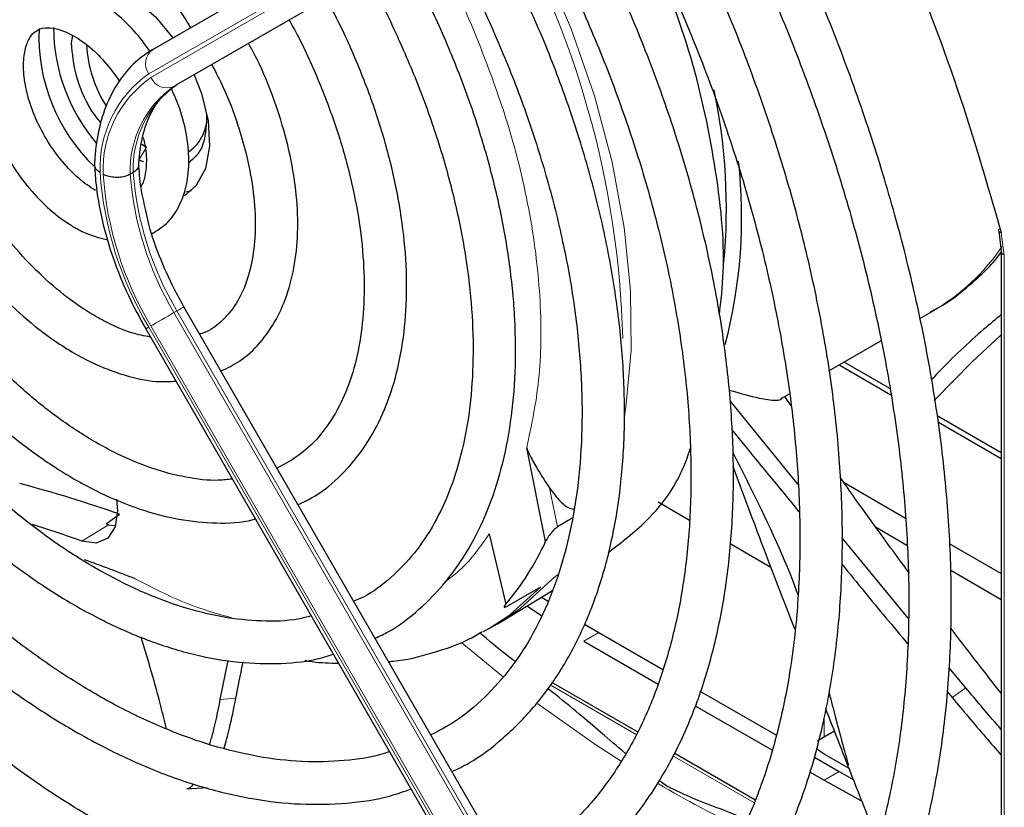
# Paper-space layout 'Blatt4' of a CAD drawing. Header units: millimetres. Extents: x 5 to 418, y 2 to 292.
# Tile 54 of 86: x 113 to 122, y 214 to 222. Entities that reach past the tile are written whole.
import ezdxf

# ---------------------------------------------------------------- set-up
doc = ezdxf.new("R2010")
doc.units = ezdxf.units.MM

psp = doc.layouts.new('Blatt4')

# ---------------------------------------------------------------- linework, layer by layer
at = {"color": 7, "linetype": 'Continuous', "lineweight": 25}
for p, q in [((114.1005, 221.3838), (118.8963, 224.1533)), ((114.3288, 221.0537), (119.1246, 223.8232)), ((113.3347, 221.4454), (113.3481, 221.5155)), ((113.9964, 220.4939), (114.0418, 220.4656)), ((114.016, 220.3275), (113.9711, 220.3431)), ((113.9168, 220.2277), (113.8885, 220.2113)), ((114.4121, 220.0442), (114.466, 220.0575)), ((122.0632, 219.6742), (122.0865, 219.487)), ((122.0865, 219.4882), (122.0865, 213.0192)), ((119.1905, 210.6573), (114.3947, 218.9639)), ((121.3193, 218.8538), (121.452, 218.9304)), ((121.4277, 218.9167), (121.452, 218.9304)), ((114.0346, 218.7561), (118.8304, 210.4494)), ((120.4652, 218.3608), (120.9539, 218.6429)), ((121.0376, 218.1974), (120.6099, 218.4443)), ((121.0472, 218.1347), (120.5604, 218.4158)), ((120.177, 217.2935), (119.5361, 218.0806)), ((120.0215, 218.1047), (120.0928, 218.1458)), ((120.1097, 218.0335), (120.0502, 218.1212)), ((122.0865, 217.5919), (121.4847, 217.9393)), ((122.0865, 217.5348), (121.4952, 217.8761)), ((117.7989, 216.7575), (117.6203, 217.6375)), ((119.1497, 217.6014), (119.1609, 217.6078)), ((120.607, 217.311), (121.1869, 216.9763)), ((118.8577, 217.1287), (119.154, 216.9577)), ((113.6621, 216.9223), (113.788, 217.0132)), ((118.0483, 216.9759), (117.9115, 216.8943)), ((113.6621, 216.9223), (113.6857, 216.914)), ((113.6857, 216.914), (113.7453, 216.9076)), ((120.9041, 216.8946), (121.1995, 216.7241)), ((117.2677, 216.8278), (117.4238, 216.1691)), ((121.2113, 216.0365), (120.5867, 216.7948)), ((119.5353, 216.7376), (119.9192, 216.516)), ((121.598, 216.7389), (122.0865, 216.4569)), ((121.611, 216.4865), (122.0865, 216.212)), ((117.4435, 216.1532), (117.7523, 216.3295)), ((117.3828, 216.0057), (117.8642, 216.2976)), ((117.7606, 216.2348), (117.8212, 216.1947)), ((117.6224, 216.151), (117.7593, 216.0615)), ((117.2611, 215.935), (117.2115, 215.9073)), ((117.2611, 215.935), (117.3454, 215.9836)), ((117.3454, 215.9836), (117.3828, 216.0057)), ((118.1653, 215.9789), (118.2986, 215.9005)), ((118.2986, 215.9005), (118.9009, 215.5528)), ((118.1572, 215.8189), (118.8565, 215.4152)), ((114.8061, 215.6387), (114.7333, 215.271)), ((117.5105, 215.6314), (117.4883, 215.6442)), ((121.7547, 215.3799), (121.5946, 215.5726)), ((118.663, 214.9661), (117.8565, 215.4316)), ((119.2556, 215.348), (119.9709, 214.9351)), ((121.5765, 215.3474), (121.6237, 215.2904)), ((119.2067, 215.213), (119.9279, 214.7966)), ((120.4199, 214.9206), (120.5164, 214.9763)), ((119.7692, 214.3274), (119.0098, 214.7658)), ((120.3277, 214.7292), (120.5614, 214.5943)), ((120.6559, 214.6211), (120.4199, 214.7574)), ((120.2833, 214.5915), (120.4199, 214.5126)), ((120.5614, 214.5943), (120.6917, 214.5204)), ((118.9406, 214.4574), (118.8653, 214.5108)), ((118.9406, 214.4574), (118.9478, 214.4533)), ((120.4199, 214.5126), (120.7655, 214.3229)), ((114.4227, 214.4299), (114.612, 214.4449))]:
    psp.add_line(p, q, dxfattribs=at)
at = {"color": 7, "linetype": 'Continuous', "lineweight": 18}
for p, q in [((118.8591, 223.9239), (114.0632, 221.1544)), ((114.0832, 221.1198), (118.8791, 223.8893)), ((119.0963, 223.8069), (114.3005, 221.0374)), ((114.3288, 221.0537), (114.3005, 221.0374)), ((114.0418, 220.4656), (113.9711, 220.3431)), ((122.0877, 219.6615), (122.1158, 219.4474)), ((122.1158, 219.4474), (122.1158, 212.9784)), ((114.3288, 218.9259), (114.3005, 218.9096)), ((114.3005, 218.9096), (119.0963, 210.6029)), ((119.1246, 210.6193), (114.3288, 218.9259)), ((114.0632, 218.7726), (118.8591, 210.4659)), ((118.8791, 210.4775), (114.0832, 218.7841)), ((113.4319, 216.7615), (113.6857, 216.914)), ((117.8572, 216.4008), (117.9129, 216.4484)), ((118.2986, 215.9005), (118.1572, 215.8189)), ((117.01, 215.8035), (117.4018, 215.481)), ((118.6493, 214.9416), (117.8398, 215.4089)), ((121.6237, 215.2904), (121.7546, 215.3799)), ((114.7333, 215.271), (114.8835, 215.2831)), ((120.4199, 215.0839), (120.4199, 214.9206)), ((119.7581, 214.3014), (118.996, 214.7414)), ((120.5614, 214.5943), (120.4199, 214.5126))]:
    psp.add_line(p, q, dxfattribs=at)
at = {"color": 7, "linetype": 'Continuous', "lineweight": 18, "flags": 128}
for points in [[(118.5411, 217.9367), (118.5548, 218.0217), (118.6043, 218.5526), (118.5989, 219.118), (118.5386, 219.7109), (118.4242, 220.3236), (118.2572, 220.9483), (118.0397, 221.577), (117.7744, 222.2018), (117.4647, 222.8147), (117.4439, 222.8526)], [(114.3005, 218.9096), (114.2739, 218.8942), (114.2449, 218.8775), (114.2146, 218.86), (114.1841, 218.8424), (114.1547, 218.8254), (114.1273, 218.8096), (114.1032, 218.7957), (114.0832, 218.7841)], [(114.3947, 218.9639), (114.3924, 218.9626), (114.3843, 218.958), (114.3706, 218.9501), (114.3519, 218.9392), (114.3288, 218.9259)], [(114.0632, 218.7726), (114.0481, 218.7639), (114.0385, 218.7583), (114.0347, 218.7561), (114.0346, 218.7561)], [(122.0865, 218.7013), (121.813, 218.4456), (121.4546, 218.0821)], [(117.3828, 216.0057), (117.5604, 216.1267), (117.8572, 216.4008)], [(117.7523, 216.3295), (117.4582, 216.0645), (117.2611, 215.935)], [(117.7252, 215.232), (118.2707, 214.8463), (118.5103, 214.6903)]]:
    psp.add_lwpolyline(points, dxfattribs=at)
at = {"color": 7, "linetype": 'Continuous', "lineweight": 25, "flags": 128}
for points in [[(113.2598, 221.9837), (113.3559, 222.023), (113.533, 222.0332), (113.7287, 221.9782), (113.9307, 221.8615), (114.1265, 221.6905), (114.2908, 221.4937)], [(114.4908, 221.1473), (114.5591, 220.9716), (114.6215, 220.7137), (114.6342, 220.4735), (114.5964, 220.2661), (114.5103, 220.1047), (114.3997, 220.0091)], [(113.7589, 217.154), (113.7697, 217.0463), (113.7468, 216.8946), (113.6765, 216.7892), (113.5671, 216.743), (113.4319, 216.7615)], [(120.4199, 214.9206), (120.3702, 214.8856), (120.3585, 214.8749)], [(120.4199, 214.7574), (120.3702, 214.7924), (120.3474, 214.8146)]]:
    psp.add_lwpolyline(points, dxfattribs=at)
at = {"color": 7, "linetype": 'Continuous', "lineweight": 18}
for centre, radius, start, end in [((109.7971, 218.4427), 8.73, 1.47514, 29.97162), ((114.1989, 221.2501), 0.166, 126.35124, 215.18509), ((114.6777, 220.2744), 1.0733, 124.92656, 182.49063), ((114.686, 220.2561), 1.0532, 124.91275, 182.4318), ((114.8506, 220.2472), 0.9628, 124.84397, 182.13721), ((114.8788, 220.2636), 0.9628, 124.84397, 182.13721), ((114.2339, 221.1895), 0.166, 204.8163, 293.64307), ((116.8729, 220.4561), 3.2755, 183.99715, 210.92952), ((116.8435, 220.4378), 3.2177, 184.03412, 210.92588), ((116.8384, 220.4289), 2.9579, 184.21856, 210.90782), ((116.8666, 220.4453), 2.9579, 184.21856, 210.90782), ((120.4525, 220.6399), 1.9802, 300.31302, 325.95858), ((142.5452, 222.2351), 25.206, 191.38223, 192.23271), ((122.7932, 225.7167), 16.731, 211.26446, 235.92606), ((124.0626, 223.3488), 10.2847, 239.61269, 244.63571)]:
    psp.add_arc(centre, radius, start, end, dxfattribs=at)
at = {"color": 7, "linetype": 'Continuous', "lineweight": 25}
for centre, radius, start, end in [((114.8675, 221.6028), 1.7015, 180.43705, 220.36313), ((114.7176, 221.5046), 1.6886, 177.40254, 226.34626), ((114.6715, 221.4973), 1.1971, 183.26258, 212.79054), ((114.0146, 219.8878), 5.4854, 354.69551, 11.75068), ((114.2217, 220.7462), 0.3886, 304.5077, 6.80448), ((114.892, 219.8107), 4.7516, 345.37437, 6.33565), ((109.734, 205.5103), 12.1964, 70.58551, 75.2059), ((109.1985, 204.8483), 12.643, 70.43668, 72.65271), ((115.4687, 217.8293), 2.5648, 319.6629, 335.3009), ((109.0142, 204.0764), 13.2754, 68.23994, 70.43865)]:
    psp.add_arc(centre, radius, start, end, dxfattribs=at)
for points, knots in [([(119.0957, 210.8215), (119.1183, 210.8324), (119.2914, 210.9151), (119.5854, 211.1229), (119.9723, 211.4462), (120.32, 211.8258), (120.6306, 212.2533), (120.9013, 212.7283), (121.131, 213.248), (121.318, 213.8098), (121.4614, 214.4104), (121.5602, 215.0465), (121.6139, 215.7143), (121.6223, 216.41), (121.5853, 217.1296), (121.5034, 217.8692), (121.377, 218.6245), (121.2069, 219.3915), (120.9942, 220.1661), (120.7401, 220.9438), (120.4462, 221.7207), (120.1132, 222.492), (119.7532, 223.241), (119.4875, 223.7238), (119.3585, 223.9582)], [0, 0, 0, 0, 0.007022, 0.053817, 0.1006, 0.147436, 0.194392, 0.241503, 0.288773, 0.336184, 0.383702, 0.431293, 0.478928, 0.526583, 0.57424, 0.62189, 0.669527, 0.71715, 0.764759, 0.812355, 0.859941, 0.907518, 0.955089, 1, 1, 1, 1]), ([(120.3812, 223.9582), (120.6186, 223.4889), (121.0937, 222.5499), (121.6687, 221.1021), (121.948, 220.1415), (122.0877, 219.6615)], [0, 0, 0, 0, 0.333214, 0.666775, 1, 1, 1, 1]), ([(119.0106, 223.7574), (119.0355, 223.7149), (119.2012, 223.4321), (119.477, 222.8923), (119.8332, 222.1421), (120.1499, 221.3825), (120.4289, 220.6199), (120.6677, 219.8583), (120.8652, 219.1022), (121.0202, 218.356), (121.1321, 217.624), (121.2002, 216.9104), (121.2243, 216.2194), (121.2043, 215.555), (121.1407, 214.9209), (121.034, 214.3209), (120.8849, 213.7581), (120.6945, 213.2357), (120.464, 212.7562), (120.1945, 212.3222), (119.8878, 211.9352), (119.5434, 211.5997), (119.2128, 211.3417), (118.9842, 211.2191), (118.894, 211.1708)], [0, 0, 0, 0, 0.008469, 0.056451, 0.10443, 0.152403, 0.200367, 0.248319, 0.296256, 0.344176, 0.392077, 0.439959, 0.487821, 0.535666, 0.5835, 0.631333, 0.679178, 0.72706, 0.775013, 0.82308, 0.871307, 0.919731, 0.968362, 1, 1, 1, 1]), ([(118.3707, 212.0773), (118.487, 212.1433), (118.7391, 212.2863), (119.0871, 212.5717), (119.4197, 212.9174), (119.7135, 213.314), (119.9681, 213.7573), (120.1814, 214.2456), (120.352, 214.7755), (120.4786, 215.3439), (120.5605, 215.947), (120.5971, 216.5806), (120.5883, 217.2407), (120.5341, 217.923), (120.4351, 218.6231), (120.2921, 219.3365), (120.106, 220.0588), (119.878, 220.7855), (119.6099, 221.5122), (119.3023, 222.2337), (118.9783, 222.9124), (118.7412, 223.3415), (118.6322, 223.5388)], [0, 0, 0, 0, 0.042839, 0.092827, 0.142855, 0.193022, 0.243385, 0.293956, 0.34471, 0.395602, 0.446585, 0.497618, 0.548672, 0.599723, 0.650761, 0.701782, 0.752784, 0.803769, 0.85474, 0.905699, 0.956649, 1, 1, 1, 1]), ([(118.2843, 223.3379), (118.3698, 223.1857), (118.5825, 222.807), (118.8844, 222.1847), (119.192, 221.4793), (119.4604, 220.7687), (119.6895, 220.0584), (119.8773, 219.3531), (120.0228, 218.6575), (120.1251, 217.9762), (120.1837, 217.3139), (120.1984, 216.675), (120.1692, 216.0636), (120.0966, 215.4839), (119.9812, 214.9395), (119.8243, 214.4339), (119.6268, 213.9702), (119.3901, 213.551), (119.1159, 213.178), (118.8041, 212.8556), (118.4938, 212.6033), (118.2739, 212.4831), (118.1819, 212.4328)], [0, 0, 0, 0, 0.034641, 0.086177, 0.137706, 0.189224, 0.240727, 0.292212, 0.343673, 0.39511, 0.44652, 0.497904, 0.549267, 0.600618, 0.651971, 0.70335, 0.754795, 0.806361, 0.858115, 0.910117, 0.962397, 1, 1, 1, 1]), ([(117.6437, 213.3364), (117.7233, 213.378), (117.9311, 213.487), (118.2309, 213.7244), (118.5434, 214.0393), (118.8168, 214.4058), (119.0508, 214.8187), (119.2434, 215.2762), (119.393, 215.7749), (119.4983, 216.3112), (119.5585, 216.8808), (119.5732, 217.4792), (119.5424, 218.102), (119.4664, 218.7442), (119.346, 219.4012), (119.1822, 220.0682), (118.9762, 220.7401), (118.7301, 221.4125), (118.4438, 222.0793), (118.169, 222.6507), (117.977, 222.9916), (117.9052, 223.119)], [0, 0, 0, 0, 0.033446, 0.087411, 0.141399, 0.195552, 0.249964, 0.304656, 0.359593, 0.414709, 0.469936, 0.525219, 0.580517, 0.635803, 0.691067, 0.746307, 0.801523, 0.856719, 0.911899, 0.967067, 1, 1, 1, 1]), ([(112.2052, 222.7562), (112.2183, 222.7689), (112.2804, 222.8289), (112.4206, 222.8853), (112.6301, 222.922), (112.8701, 222.8976), (113.1247, 222.8183), (113.3878, 222.6861), (113.6529, 222.5037), (113.9141, 222.2755), (114.1613, 222.0052), (114.3447, 221.7728), (114.4338, 221.6262), (114.4563, 221.5892)], [0, 0, 0, 0, 0.029258, 0.1384066, 0.250078, 0.3566636, 0.4593608, 0.5606178, 0.6616226, 0.7627447, 0.864149, 0.9658108, 1, 1, 1, 1]), ([(117.5587, 222.9189), (117.6108, 222.8279), (117.7816, 222.5292), (118.0365, 222.006), (118.3215, 221.3564), (118.5667, 220.7014), (118.7725, 220.0474), (118.9368, 219.3993), (119.0586, 218.7624), (119.1371, 218.1415), (119.1718, 217.5418), (119.1627, 216.9678), (119.1101, 216.424), (119.0148, 215.9147), (118.8778, 215.4436), (118.7006, 215.014), (118.4843, 214.6289), (118.2311, 214.2897), (117.9399, 214.0023), (117.6771, 213.7985), (117.5002, 213.7113), (117.4434, 213.6833)], [0, 0, 0, 0, 0.024429, 0.080222, 0.136006, 0.191775, 0.247522, 0.303242, 0.358931, 0.414583, 0.470198, 0.525779, 0.581336, 0.636887, 0.69246, 0.748108, 0.803911, 0.859965, 0.916367, 0.973159, 1, 1, 1, 1]), ([(116.9184, 214.5928), (116.9726, 214.6192), (117.1461, 214.7038), (117.4051, 214.905), (117.6926, 215.1909), (117.9402, 215.529), (118.1483, 215.9128), (118.3144, 216.3405), (118.4372, 216.8084), (118.5152, 217.3122), (118.5477, 217.8472), (118.5344, 218.4083), (118.4757, 218.9903), (118.3723, 219.5879), (118.2252, 220.1959), (118.0358, 220.8086), (117.8067, 221.4214), (117.5362, 222.0268), (117.326, 222.4552), (117.1975, 222.6745), (117.1819, 222.7013)], [0, 0, 0, 0, 0.026837, 0.085914, 0.144995, 0.204288, 0.263944, 0.323998, 0.384387, 0.44501, 0.505762, 0.566569, 0.627372, 0.688147, 0.748889, 0.809596, 0.870275, 0.930931, 0.991574, 1, 1, 1, 1]), ([(116.8335, 222.5001), (116.8916, 222.3967), (117.0562, 222.1041), (117.2908, 221.6063), (117.5364, 221.015), (117.7418, 220.4209), (117.9069, 219.8306), (118.0298, 219.2497), (118.1097, 218.6837), (118.1459, 218.1383), (118.1386, 217.6186), (118.088, 217.1295), (117.9951, 216.6757), (117.8613, 216.2611), (117.6881, 215.8894), (117.4774, 215.5625), (117.2294, 215.2851), (116.9776, 215.0731), (116.795, 214.978), (116.7189, 214.9383)], [0, 0, 0, 0, 0.0336021, 0.0950599, 0.1565013, 0.2179166, 0.2792963, 0.3406313, 0.4019146, 0.4631423, 0.5243175, 0.5854552, 0.6465839, 0.7077513, 0.7690512, 0.8306216, 0.892629, 0.9552057, 1, 1, 1, 1]), ([(119.434, 218.8836), (119.4494, 219.0174), (119.4999, 219.4535), (119.4073, 220.3012), (119.1809, 221.3607), (118.9008, 222.0708), (118.764, 222.4178)], [0, 0, 0, 0, 0.130301, 0.424564, 0.718826, 1, 1, 1, 1]), ([(116.1933, 215.8486), (116.2351, 215.8678), (116.3853, 215.9368), (116.6114, 216.1132), (116.8669, 216.3731), (117.0818, 216.6847), (117.2566, 217.0408), (117.3888, 217.4396), (117.4768, 217.8765), (117.5193, 218.3465), (117.5158, 218.844), (117.4666, 219.3631), (117.3725, 219.8976), (117.2347, 220.4416), (117.0554, 220.9895), (116.8343, 221.5338), (116.633, 221.967), (116.4946, 222.2107), (116.4545, 222.2813)], [0, 0, 0, 0, 0.025432, 0.09144, 0.157422, 0.22372, 0.290583, 0.358045, 0.425981, 0.494211, 0.562575, 0.63096, 0.699308, 0.767604, 0.835849, 0.904052, 0.972225, 1, 1, 1, 1]), ([(116.1103, 222.0825), (116.1215, 222.0634), (116.2296, 221.8784), (116.4043, 221.5119), (116.628, 220.9899), (116.8101, 220.4637), (116.9523, 219.9421), (117.0521, 219.4311), (117.1089, 218.9371), (117.1221, 218.4662), (117.0923, 218.0243), (117.0202, 217.6166), (116.9076, 217.2479), (116.7562, 216.9221), (116.5685, 216.6408), (116.3434, 216.4111), (116.1509, 216.2618), (116.0235, 216.2077), (115.9934, 216.1949)], [0, 0, 0, 0, 0.0079873, 0.0772711, 0.1465325, 0.2157534, 0.2849163, 0.3540048, 0.4230063, 0.4919164, 0.5607476, 0.6295436, 0.6983637, 0.7673569, 0.8367647, 0.9068973, 0.9779929, 1, 1, 1, 1]), ([(114.0761, 221.3671), (114.0275, 221.4322), (113.9218, 221.5738), (113.7294, 221.7499), (113.5137, 221.8922), (113.2974, 221.9746), (113.0914, 221.9975), (112.9027, 221.9615), (112.7565, 221.8886), (112.6938, 221.8118), (112.6728, 221.786)], [0, 0, 0, 0, 0.121104, 0.26353, 0.407617, 0.553734, 0.681749, 0.803792, 0.934198, 1, 1, 1, 1]), ([(115.4677, 217.1055), (115.5111, 217.1248), (115.6497, 217.1866), (115.8499, 217.3499), (116.0634, 217.5877), (116.2354, 217.875), (116.3662, 218.2049), (116.453, 218.5746), (116.4945, 218.9785), (116.4897, 219.4101), (116.439, 219.8625), (116.3432, 220.3282), (116.2049, 220.8007), (116.0233, 221.2714), (115.8631, 221.6281), (115.7538, 221.8199), (115.7295, 221.8626)], [0, 0, 0, 0, 0.034804, 0.110957, 0.187067, 0.263784, 0.341517, 0.420224, 0.499594, 0.579283, 0.659033, 0.738718, 0.818313, 0.897826, 0.977281, 1, 1, 1, 1]), ([(113.562, 220.0591), (113.5354, 220.0756), (113.4574, 220.124), (113.3237, 220.2409), (113.1753, 220.417), (113.0482, 220.6219), (112.9525, 220.8399), (112.895, 221.0541), (112.878, 221.247), (112.8983, 221.4025), (112.9456, 221.5082), (113.004, 221.5652), (113.0739, 221.5918), (113.1899, 221.5861), (113.3334, 221.5325), (113.4929, 221.4251), (113.6513, 221.2751), (113.7424, 221.1478), (113.7883, 221.0838)], [0, 0, 0, 0, 0.032778, 0.096298, 0.160575, 0.225403, 0.29037, 0.354897, 0.418511, 0.481016, 0.543198, 0.607254, 0.68171, 0.742597, 0.808137, 0.871777, 0.935579, 1, 1, 1, 1]), ([(115.3827, 221.6624), (115.4101, 221.6138), (115.5178, 221.4229), (115.6719, 221.0752), (115.8403, 220.6286), (115.9664, 220.1838), (116.0512, 219.75), (116.0928, 219.3343), (116.0915, 218.9441), (116.0481, 218.5859), (115.9643, 218.2657), (115.8429, 217.9878), (115.6856, 217.7564), (115.4978, 217.5695), (115.3466, 217.4875), (115.2708, 217.4464)], [0, 0, 0, 0, 0.027614, 0.108697, 0.189719, 0.270641, 0.351426, 0.432043, 0.512486, 0.59279, 0.673063, 0.753515, 0.834611, 0.917039, 1, 1, 1, 1]), ([(113.6135, 220.6936), (113.5815, 220.7341), (113.4782, 220.865), (113.3652, 221.1424), (113.3449, 221.3444), (113.3347, 221.4454)], [0, 0, 0, 0, 0.182718, 0.591359, 1, 1, 1, 1]), ([(114.7428, 218.3609), (114.8021, 218.389), (114.9391, 218.454), (115.1149, 218.6201), (115.2696, 218.8404), (115.3816, 219.1048), (115.4502, 219.4074), (115.473, 219.7435), (115.4489, 220.1046), (115.3793, 220.4817), (115.2642, 220.8647), (115.1379, 221.1889), (115.0374, 221.3771), (115.0024, 221.4427)], [0, 0, 0, 0, 0.070989, 0.164196, 0.25756, 0.352629, 0.449898, 0.548788, 0.648408, 0.74807, 0.847559, 0.946872, 1, 1, 1, 1]), ([(114.1005, 221.3838), (114.0609, 221.3584), (113.9537, 221.2898), (113.8077, 221.1351), (113.6774, 220.9137), (113.5913, 220.654), (113.5591, 220.4392), (113.5533, 220.3156), (113.5522, 220.2934)], [0, 0, 0, 0, 0.120337, 0.325835, 0.532783, 0.744527, 0.954131, 1, 1, 1, 1]), ([(114.6561, 221.2427), (114.6931, 221.1715), (114.7894, 220.9863), (114.9054, 220.6772), (115.0035, 220.3289), (115.0584, 219.9934), (115.0713, 219.6811), (115.0429, 219.4007), (114.976, 219.1603), (114.8758, 218.9634), (114.7426, 218.8171), (114.6326, 218.7323), (114.5547, 218.7123), (114.5419, 218.709)], [0, 0, 0, 0, 0.063601, 0.165373, 0.266904, 0.368074, 0.468795, 0.569085, 0.669207, 0.76971, 0.872125, 0.978915, 1, 1, 1, 1]), ([(113.9688, 220.2862), (113.9719, 220.332), (113.9807, 220.4655), (114.0252, 220.66), (114.1113, 220.8481), (114.2145, 220.9773), (114.2948, 221.031), (114.3288, 221.0537)], [0, 0, 0, 0, 0.121998, 0.35528, 0.588901, 0.826298, 1, 1, 1, 1]), ([(114.0946, 219.6531), (114.1416, 219.6818), (114.2421, 219.7432), (114.3492, 219.8969), (114.4207, 220.0876), (114.4477, 220.3121), (114.4271, 220.5623), (114.3706, 220.803), (114.3042, 220.9526), (114.2765, 221.0151)], [0, 0, 0, 0, 0.12448, 0.266559, 0.411606, 0.564488, 0.723656, 0.884548, 1, 1, 1, 1]), ([(114.6075, 220.7106), (114.5994, 220.6178), (114.5841, 220.4441), (114.4851, 220.3589), (114.4391, 220.3192)], [0, 0, 0, 0, 0.534725, 1, 1, 1, 1]), ([(114.0098, 220.5574), (114.0184, 220.5214), (114.0434, 220.4164), (114.0414, 220.2682), (114.0201, 220.1478), (113.9962, 220.1095), (113.9893, 220.0984)], [0, 0, 0, 0, 0.179637, 0.523495, 0.861797, 1, 1, 1, 1]), ([(112.6947, 220.457), (112.7204, 220.4061), (112.7891, 220.2699), (112.9386, 220.0704), (113.1272, 219.8742), (113.2737, 219.7651), (113.3906, 219.6955), (113.5053, 219.6355), (113.6117, 219.6109), (113.6781, 219.5956)], [0, 0, 0, 0, 0.1157719, 0.3097571, 0.5047025, 0.6908712, 0.7185115, 0.8244681, 1, 1, 1, 1]), ([(113.5522, 220.3101), (113.5556, 220.2506), (113.5655, 220.0791), (113.6173, 219.7822), (113.7211, 219.4244), (113.8598, 219.0776), (113.9782, 218.8597), (114.0346, 218.7561)], [0, 0, 0, 0, 0.119661, 0.345415, 0.570792, 0.795741, 1, 1, 1, 1]), ([(113.6054, 220.2278), (113.6045, 220.2283), (113.5952, 220.2338), (113.5747, 220.2492), (113.5544, 220.2748), (113.5545, 220.2952), (113.5546, 220.3039)], [0, 0, 0, 0, 0.026094, 0.275384, 0.691481, 1, 1, 1, 1]), ([(113.9675, 220.2978), (113.9679, 220.2951), (113.97, 220.2807), (113.9545, 220.2548), (113.9293, 220.2367), (113.9168, 220.2277)], [0, 0, 0, 0, 0.1057261, 0.5528573, 1, 1, 1, 1]), ([(114.0328, 219.8815), (114.017, 219.9497), (113.9818, 220.1006), (113.9734, 220.24), (113.9688, 220.3164)], [0, 0, 0, 0, 0.451682, 1, 1, 1, 1]), ([(113.8885, 220.2113), (113.8728, 220.2039), (113.8414, 220.189), (113.7814, 220.1797), (113.7201, 220.1816), (113.6708, 220.1935), (113.6441, 220.2055), (113.6346, 220.2109), (113.6337, 220.2114)], [0, 0, 0, 0, 0.214285, 0.428564, 0.643, 0.857746, 0.986659, 1, 1, 1, 1]), ([(114.0788, 218.6796), (114.0207, 218.6906), (113.8837, 218.7167), (113.705, 218.7962), (113.5444, 218.8839), (113.3829, 218.9849), (113.1609, 219.1546), (112.9048, 219.4011), (112.6619, 219.6836), (112.5197, 219.8957), (112.4487, 220.0016)], [0, 0, 0, 0, 0.1121678, 0.2648328, 0.3129057, 0.3918622, 0.5434157, 0.6954682, 0.8479499, 1, 1, 1, 1]), ([(114.3947, 218.9639), (114.3646, 219.0179), (114.2767, 219.1755), (114.1581, 219.4465), (114.0675, 219.7031), (114.04, 219.8445), (114.0328, 219.8815)], [0, 0, 0, 0, 0.181221, 0.529266, 0.876963, 1, 1, 1, 1]), ([(112.1185, 219.7774), (112.1905, 219.6694), (112.3395, 219.446), (112.5984, 219.1426), (112.8804, 218.8675), (113.1383, 218.6667), (113.3541, 218.5304), (113.5722, 218.4146), (113.8314, 218.315), (114.0995, 218.2546), (114.2572, 218.2618), (114.3184, 218.2646)], [0, 0, 0, 0, 0.120708, 0.249746, 0.379057, 0.508773, 0.587522, 0.656403, 0.78692, 0.917396, 1, 1, 1, 1]), ([(114.8493, 217.3449), (114.8067, 217.3396), (114.6716, 217.3228), (114.4167, 217.3543), (114.094, 217.4372), (113.8058, 217.558), (113.5687, 217.6847), (113.331, 217.8311), (113.0457, 218.0384), (112.7131, 218.3307), (112.392, 218.664), (112.0909, 219.0345), (111.8721, 219.336), (111.7652, 219.5181), (111.741, 219.5593)], [0, 0, 0, 0, 0.0477994, 0.1514642, 0.2533932, 0.3544513, 0.4129603, 0.46559, 0.5662573, 0.6670973, 0.7680829, 0.8692037, 0.9704259, 1, 1, 1, 1]), ([(121.4209, 218.9187), (121.4446, 218.93), (121.5811, 218.9957), (121.8017, 219.1762), (121.9998, 219.3559), (122.0818, 219.4736), (122.0865, 219.4803)], [0, 0, 0, 0, 0.090266, 0.521107, 0.972627, 1, 1, 1, 1]), ([(111.3952, 219.3597), (111.4358, 219.2918), (111.5646, 219.0765), (111.8132, 218.7383), (112.1344, 218.3518), (112.4774, 218.0025), (112.8352, 217.6943), (113.1328, 217.4825), (113.3747, 217.3354), (113.6179, 217.2042), (113.933, 217.0695), (114.3023, 216.9656), (114.6586, 216.9268), (114.9153, 216.9291), (115.0436, 216.9633), (115.0662, 216.9693)], [0, 0, 0, 0, 0.043227, 0.137062, 0.230954, 0.324945, 0.419075, 0.513378, 0.553496, 0.603349, 0.697902, 0.792503, 0.886726, 0.980084, 1, 1, 1, 1]), ([(115.5927, 216.0573), (115.5517, 216.0467), (115.4054, 216.0088), (115.126, 216.0024), (114.7606, 216.038), (114.3782, 216.1333), (113.9924, 216.2798), (113.7182, 216.418), (113.5071, 216.5383), (113.2886, 216.6716), (112.9516, 216.9094), (112.5566, 217.2386), (112.1723, 217.6109), (111.8029, 218.0214), (111.4553, 218.4669), (111.1911, 218.8423), (111.0548, 219.0742), (111.0158, 219.1406)], [0, 0, 0, 0, 0.032329, 0.115134, 0.196873, 0.277819, 0.358317, 0.434253, 0.443254, 0.485269, 0.565494, 0.645808, 0.726194, 0.806653, 0.887173, 0.967737, 1, 1, 1, 1]), ([(110.6692, 218.9404), (110.703, 218.8823), (110.8371, 218.6521), (111.1027, 218.2715), (111.4615, 217.8057), (111.8449, 217.3742), (112.2458, 216.9801), (112.6609, 216.6282), (113.0351, 216.3588), (113.3453, 216.1674), (113.6567, 215.9978), (114.0193, 215.8347), (114.4449, 215.6976), (114.8613, 215.6181), (115.2611, 215.602), (115.5765, 215.6277), (115.7477, 215.6806), (115.8008, 215.697)], [0, 0, 0, 0, 0.026021, 0.103081, 0.180162, 0.257284, 0.334465, 0.411723, 0.489069, 0.538868, 0.579706, 0.657194, 0.734725, 0.812115, 0.889159, 0.965619, 1, 1, 1, 1]), ([(122.0865, 218.891), (122.032, 218.8456), (121.8307, 218.6778), (121.6106, 218.4707), (121.4503, 218.3004), (121.4282, 218.2769)], [0, 0, 0, 0, 0.242118, 0.895168, 1, 1, 1, 1]), ([(116.3292, 214.7816), (116.3125, 214.7755), (116.1806, 214.7275), (115.9067, 214.6914), (115.5102, 214.678), (115.0919, 214.727), (114.6592, 214.8308), (114.2151, 214.9902), (113.8473, 215.1639), (113.5498, 215.3283), (113.2519, 215.5089), (112.8699, 215.7728), (112.4212, 216.1338), (111.9818, 216.5388), (111.5564, 216.9842), (111.1483, 217.4655), (110.7642, 217.9797), (110.4767, 218.4006), (110.329, 218.6549), (110.2902, 218.7216)], [0, 0, 0, 0, 0.010331, 0.081097, 0.151268, 0.220842, 0.28997, 0.358829, 0.427557, 0.457972, 0.493968, 0.562628, 0.631343, 0.700101, 0.768903, 0.837746, 0.906621, 0.975519, 1, 1, 1, 1]), ([(109.9413, 218.5201), (109.9494, 218.5059), (110.0673, 218.2974), (110.3245, 217.9128), (110.7114, 217.3739), (111.1261, 216.8671), (111.5607, 216.3943), (112.0126, 215.9604), (112.4776, 215.5691), (112.929, 215.2407), (113.3095, 215.0031), (113.691, 214.794), (114.0957, 214.6062), (114.5716, 214.439), (115.0388, 214.3296), (115.4929, 214.2783), (115.9277, 214.2898), (116.2763, 214.3394), (116.4684, 214.4073), (116.5323, 214.4299)], [0, 0, 0, 0, 0.0048904, 0.0717179, 0.1385548, 0.2054107, 0.2722957, 0.3392197, 0.4061914, 0.4732175, 0.530554, 0.5659185, 0.6330384, 0.7001917, 0.7672784, 0.8341957, 0.9008134, 0.9670081, 1, 1, 1, 1]), ([(117.0583, 213.5189), (116.9945, 213.4958), (116.8028, 213.4265), (116.4533, 213.372), (116.0156, 213.3526), (115.5569, 213.3933), (115.0827, 213.4898), (114.5958, 213.6422), (114.1087, 213.8456), (113.7625, 214.0246), (113.4954, 214.1771), (113.2191, 214.3439), (112.7969, 214.6312), (112.3, 215.0204), (111.8117, 215.4544), (111.3361, 215.93), (110.8769, 216.4435), (110.4372, 216.9906), (110.0236, 217.5689), (109.7318, 218.0084), (109.5885, 218.2592), (109.564, 218.3022)], [0, 0, 0, 0, 0.031219, 0.093709, 0.155812, 0.217519, 0.278913, 0.340099, 0.401169, 0.458925, 0.466609, 0.498605, 0.559596, 0.620625, 0.681681, 0.742768, 0.803883, 0.865022, 0.92618, 0.987351, 1, 1, 1, 1]), ([(119.5258, 218.1817), (119.6247, 218.153), (119.8567, 218.0857), (120.0223, 218.076), (120.0202, 218.1062), (120.0201, 218.1073)], [0, 0, 0, 0, 0.417121, 0.979344, 1, 1, 1, 1]), ([(109.2189, 218.1029), (109.2701, 218.0147), (109.4445, 217.7147), (109.7742, 217.2247), (110.2036, 216.638), (110.6588, 216.0829), (111.1342, 215.562), (111.6271, 215.0794), (112.1337, 214.6387), (112.6505, 214.2432), (113.0618, 213.9703), (113.3917, 213.774), (113.722, 213.592), (114.1649, 213.382), (114.6864, 213.1879), (115.1999, 213.0508), (115.701, 212.9722), (116.1863, 212.9518), (116.6496, 212.9942), (117.0098, 213.0656), (117.2042, 213.1433), (117.2618, 213.1663)], [0, 0, 0, 0, 0.024893, 0.084681, 0.144477, 0.204286, 0.264115, 0.32397, 0.383856, 0.443777, 0.503736, 0.525177, 0.556785, 0.616785, 0.676812, 0.736803, 0.796699, 0.856424, 0.915894, 0.975048, 1, 1, 1, 1]), ([(117.788, 212.2549), (117.7465, 212.2375), (117.5691, 212.163), (117.2267, 212.0881), (116.7639, 212.0325), (116.2774, 212.0382), (115.7733, 212.0999), (115.254, 212.2183), (114.7229, 212.3924), (114.1928, 212.617), (113.8043, 212.8172), (113.5017, 212.9892), (113.1892, 213.1772), (112.7302, 213.4859), (112.1894, 213.9007), (111.6566, 214.361), (111.1355, 214.8637), (110.6296, 215.4056), (110.1422, 215.9831), (109.6773, 216.5928), (109.2377, 217.2251), (108.9694, 217.6644), (108.8365, 217.8821)], [0, 0, 0, 0, 0.017316, 0.07398, 0.130407, 0.186548, 0.242429, 0.298112, 0.353664, 0.409142, 0.461634, 0.472322, 0.501413, 0.556837, 0.61229, 0.667762, 0.723255, 0.77877, 0.834303, 0.889852, 0.945412, 1, 1, 1, 1]), ([(119.5495, 217.8105), (119.5698, 217.7854), (119.7801, 217.5264), (119.9917, 217.2692), (120.1829, 217.0368)], [0, 0, 0, 0, 0.0967973, 1, 1, 1, 1]), ([(108.4925, 217.6834), (108.5213, 217.633), (108.6814, 217.3525), (109.0034, 216.8611), (109.4568, 216.2155), (109.9379, 215.6002), (110.4406, 215.017), (110.9626, 214.4701), (111.5005, 213.9628), (112.051, 213.4984), (112.6108, 213.0799), (113.0495, 212.793), (113.3999, 212.5854), (113.7506, 212.3915), (114.2287, 212.161), (114.7921, 211.9423), (115.348, 211.7802), (115.8927, 211.6757), (116.4221, 211.6303), (116.9335, 211.6428), (117.4201, 211.7186), (117.7735, 211.8067), (117.9542, 211.8872), (117.9909, 211.9036)], [0, 0, 0, 0, 0.011961, 0.066529, 0.121102, 0.175682, 0.230275, 0.284884, 0.339513, 0.394165, 0.448844, 0.503549, 0.521416, 0.550246, 0.604978, 0.659732, 0.714464, 0.769138, 0.823706, 0.878111, 0.932303, 0.986256, 1, 1, 1, 1]), ([(117.6203, 217.6375), (117.6364, 217.601), (117.6627, 217.5412), (117.7003, 217.4742), (117.7567, 217.3802), (117.799, 217.3155), (117.8349, 217.2606)], [0, 0, 0, 0, 0.259433, 0.424802, 0.511819, 1, 1, 1, 1]), ([(118.3879, 216.6549), (118.5108, 216.7483), (118.817, 216.981), (119.0688, 217.3336), (119.1542, 217.6155), (119.1595, 217.6328)], [0, 0, 0, 0, 0.3862382, 0.9621939, 1, 1, 1, 1]), ([(119.5602, 217.5939), (119.6186, 217.4786), (119.8484, 217.0248), (120.0573, 216.5794), (120.1678, 216.2695), (120.1711, 216.2603)], [0, 0, 0, 0, 0.2484667, 0.9776567, 1, 1, 1, 1]), ([(118.5154, 210.995), (118.4464, 210.9658), (118.2313, 210.8748), (117.8394, 210.7821), (117.3446, 210.7152), (116.8262, 210.7087), (116.2892, 210.7585), (115.7362, 210.8653), (115.1701, 211.028), (114.5942, 211.2461), (114.0567, 211.4971), (113.6093, 211.7405), (113.1615, 212.0092), (112.6685, 212.3377), (112.087, 212.7762), (111.513, 213.2606), (110.9501, 213.7882), (110.4013, 214.356), (109.8701, 214.9607), (109.3591, 215.5988), (108.8728, 216.2675), (108.4551, 216.8901), (108.2137, 217.2974), (108.1144, 217.4651)], [0, 0, 0, 0, 0.024649, 0.076789, 0.128757, 0.180513, 0.232071, 0.283468, 0.334752, 0.385965, 0.437141, 0.476365, 0.503222, 0.554373, 0.605545, 0.656731, 0.707934, 0.759153, 0.810386, 0.861633, 0.912889, 0.964152, 1, 1, 1, 1]), ([(120.1449, 215.9327), (120.0607, 216.1489), (119.8628, 216.6573), (119.6737, 217.1658), (119.565, 217.4581)], [0, 0, 0, 0, 0.425317, 1, 1, 1, 1]), ([(121.2222, 216.46), (121.1936, 216.4985), (121.1034, 216.62), (120.9327, 216.8541), (120.744, 217.1149), (120.6164, 217.2974), (120.5714, 217.3617)], [0, 0, 0, 0, 0.128179, 0.40466, 0.790112, 1, 1, 1, 1]), ([(107.7684, 217.2653), (107.823, 217.1708), (108.0192, 216.8309), (108.3893, 216.2662), (108.8753, 215.5761), (109.3884, 214.9158), (109.9234, 214.2874), (110.4781, 213.6946), (111.0494, 213.1408), (111.6341, 212.6289), (112.2292, 212.1619), (112.8064, 211.7599), (113.2916, 211.4614), (113.7773, 211.1921), (114.2881, 210.9426), (114.8906, 210.701), (115.486, 210.5156), (116.0708, 210.3877), (116.6417, 210.318), (117.1948, 210.3075), (117.7281, 210.354), (118.2336, 210.4657), (118.5649, 210.5627), (118.7182, 210.6376), (118.721, 210.639)], [0, 0, 0, 0, 0.01943, 0.069936, 0.120444, 0.170959, 0.221483, 0.272019, 0.322569, 0.373136, 0.423723, 0.474329, 0.518625, 0.545295, 0.595931, 0.646585, 0.697225, 0.747827, 0.79836, 0.848782, 0.899057, 0.949155, 0.999073, 1, 1, 1, 1]), ([(117.8349, 217.2606), (117.8672, 217.2162), (117.927, 217.1338), (118.0118, 217.0684), (118.0606, 217.0638), (118.0662, 217.0633)], [0, 0, 0, 0, 0.508182, 0.943387, 1, 1, 1, 1]), ([(117.9115, 216.8943), (117.9076, 216.8918), (117.8995, 216.8867), (117.8861, 216.8755), (117.8719, 216.8619), (117.8502, 216.8381), (117.8217, 216.8006), (117.8072, 216.7732), (117.7989, 216.7575)], [0, 0, 0, 0, 0.078224, 0.15987, 0.257457, 0.364406, 0.6366, 1, 1, 1, 1]), ([(120.5871, 216.5434), (120.6583, 216.4564), (120.8629, 216.2061), (121.0694, 215.9581), (121.2041, 215.7963)], [0, 0, 0, 0, 0.347576, 1, 1, 1, 1]), ([(117.4238, 216.1691), (117.4181, 216.1619), (117.4073, 216.1483), (117.4074, 216.1407), (117.414, 216.1401), (117.4217, 216.1423), (117.4315, 216.1466), (117.4395, 216.151), (117.4435, 216.1532)], [0, 0, 0, 0, 0.294656, 0.558446, 0.679552, 0.797043, 0.898977, 1, 1, 1, 1]), ([(122.0865, 215.33), (121.9375, 215.5201), (121.7771, 215.7249), (121.6204, 215.9319), (121.6091, 215.9468)], [0, 0, 0, 0, 0.928142, 1, 1, 1, 1]), ([(114.2295, 214.9935), (114.2126, 215.0646), (114.1469, 215.3403), (114.0583, 215.6362), (113.9924, 215.8558)], [0, 0, 0, 0, 0.2576487, 1, 1, 1, 1]), ([(116.3202, 215.6287), (116.3345, 215.6296), (116.4757, 215.6387), (116.7319, 215.7068), (117.0158, 215.7995), (117.1644, 215.8877), (117.2058, 215.9123)], [0, 0, 0, 0, 0.044719, 0.441931, 0.844651, 1, 1, 1, 1]), ([(117.4883, 215.6442), (117.3925, 215.7193), (117.2879, 215.8013), (117.1856, 215.894), (117.1771, 215.9018)], [0, 0, 0, 0, 0.916293, 1, 1, 1, 1]), ([(114.8835, 215.2831), (114.9048, 215.3929), (114.9269, 215.507), (114.9502, 215.62), (114.9511, 215.6243)], [0, 0, 0, 0, 0.962007, 1, 1, 1, 1]), ([(115.533, 215.6397), (115.5555, 215.6354), (115.6624, 215.6152), (115.7667, 215.6141), (115.8491, 215.6132)], [0, 0, 0, 0, 0.210305, 1, 1, 1, 1]), ([(122.0865, 214.9904), (122.0713, 215.0077), (121.9582, 215.1364), (121.8491, 215.2669), (121.7547, 215.3799)], [0, 0, 0, 0, 0.134652, 1, 1, 1, 1]), ([(118.5494, 214.7635), (118.4729, 214.8293), (118.3287, 214.9535), (118.099, 215.1473), (117.9321, 215.2864), (117.83, 215.3657), (117.816, 215.3766)], [0, 0, 0, 0, 0.3192804, 0.6022731, 0.9455072, 1, 1, 1, 1]), ([(120.4674, 215.3327), (120.4867, 215.2569), (120.552, 215.0004), (120.6085, 214.7975), (120.6483, 214.6545)], [0, 0, 0, 0, 0.295359, 1, 1, 1, 1]), ([(121.6237, 215.2904), (121.7292, 215.1649), (121.8819, 214.9832), (122.0381, 214.8031), (122.0865, 214.7474)], [0, 0, 0, 0, 0.6905531, 1, 1, 1, 1]), ([(114.7333, 215.2709), (114.7108, 215.1591), (114.6785, 214.9982), (114.6436, 214.8836), (114.633, 214.8487)], [0, 0, 0, 0, 0.6956662, 1, 1, 1, 1]), ([(114.7729, 214.8123), (114.7895, 214.8726), (114.8262, 215.0057), (114.8633, 215.1851), (114.8835, 215.2831)], [0, 0, 0, 0, 0.453698, 1, 1, 1, 1]), ([(120.9261, 213.9465), (120.897, 214.0165), (120.79, 214.2737), (120.6317, 214.6837), (120.4966, 215.0272), (120.4345, 215.1852)], [0, 0, 0, 0, 0.1678269, 0.6171475, 1, 1, 1, 1]), ([(114.4824, 214.4795), (114.4757, 214.468), (114.4576, 214.4373), (114.436, 214.4342), (114.4225, 214.4322)], [0, 0, 0, 0, 0.37171, 1, 1, 1, 1]), ([(119.6915, 214.1449), (119.6091, 214.1776), (119.4418, 214.2438), (119.1823, 214.3378), (119.0259, 214.4148), (118.9478, 214.4533)], [0, 0, 0, 0, 0.327186, 0.664354, 1, 1, 1, 1])]:
    psp.add_open_spline(points, degree=3, knots=knots, dxfattribs=at)
at = {"color": 7, "linetype": 'Continuous', "lineweight": 18}
for points, knots in [([(117.6203, 217.6375), (117.6645, 217.8455), (117.7549, 218.2701), (117.7628, 219.0136), (117.6669, 219.8275), (117.458, 220.6907), (117.1338, 221.5567), (116.8732, 222.143), (116.7056, 222.417), (116.7014, 222.4239)], [0, 0, 0, 0, 0.156421, 0.319485, 0.487298, 0.657592, 0.827885, 0.995698, 1, 1, 1, 1]), ([(122.0688, 219.6957), (122.0659, 219.6918), (122.0601, 219.6839), (122.0616, 219.6737), (122.0702, 219.6656), (122.0818, 219.6629), (122.0877, 219.6615)], [0, 0, 0, 0, 0.25, 0.5, 0.75, 1, 1, 1, 1]), ([(122.1158, 219.4474), (122.108, 219.4533), (122.0924, 219.465), (122.0841, 219.4806), (122.0866, 219.488), (122.0866, 219.4881)], [0, 0, 0, 0, 0.495955, 0.99191, 1, 1, 1, 1]), ([(116.8628, 216.3856), (116.9104, 216.4217), (117.0662, 216.5396), (117.1851, 216.7097), (117.2677, 216.8278)], [0, 0, 0, 0, 0.305674, 1, 1, 1, 1]), ([(113.9356, 216.4058), (114.1008, 216.3212), (114.4083, 216.1636), (114.7067, 216.0783), (114.8448, 216.0389)], [0, 0, 0, 0, 0.537332, 1, 1, 1, 1])]:
    psp.add_open_spline(points, degree=3, knots=knots, dxfattribs=at)

doc.saveas('drawing.dxf')
